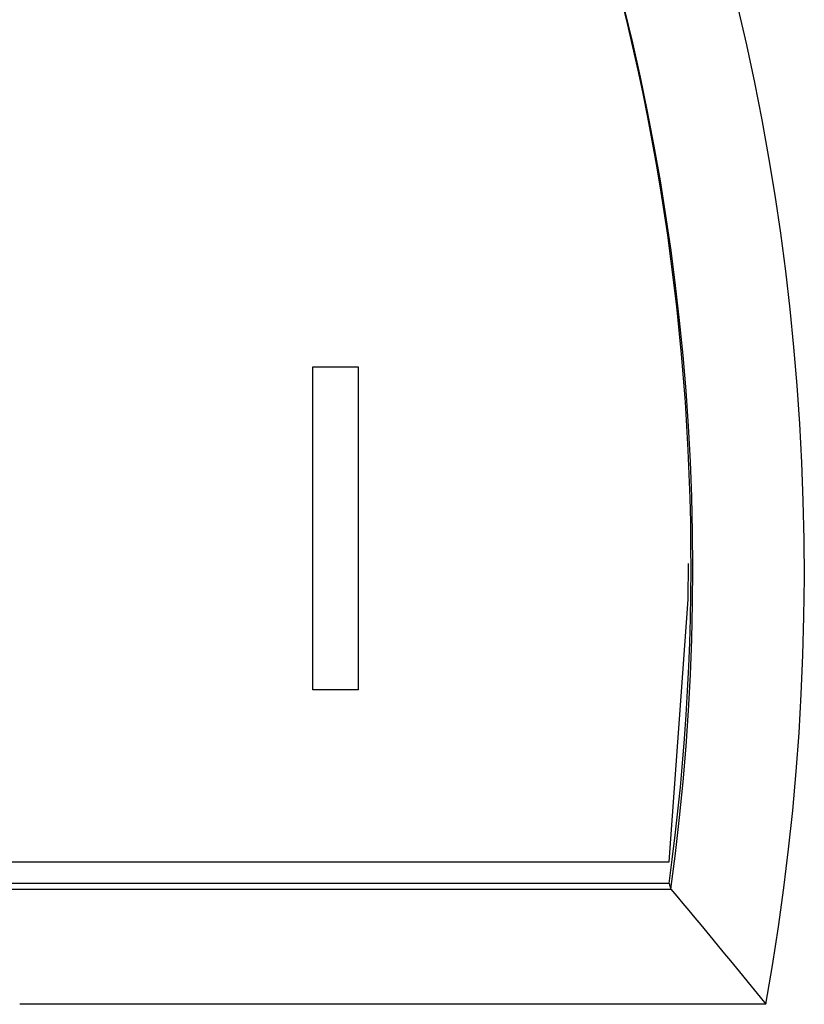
# Model space of a CAD drawing. Header units: millimetres. Extents: x 15458 to 16410, y 10212 to 11278.
# Tile 65 of 139: x 15982.47 to 15989.76, y 10691.89 to 10701.03. Entities that reach past the tile are written whole.
import ezdxf

# ---------------------------------------------------------------- set-up
doc = ezdxf.new("R2010")
doc.units = ezdxf.units.MM

msp = doc.modelspace()

# ---------------------------------------------------------------- linework, layer by layer
at = {"color": 7, "linetype": 'Continuous', "lineweight": 25}
for p, q in [((15985.1918, 10697.8118), (15985.6148, 10697.8118)), ((15985.1918, 10697.8114), (15985.1918, 10697.8118)), ((15985.1918, 10697.8114), (15985.6148, 10697.8114)), ((15985.1918, 10694.8132), (15985.1918, 10697.8114)), ((15985.6148, 10697.8114), (15985.6148, 10697.8118)), ((15985.6148, 10697.8114), (15985.6148, 10694.8132)), ((15985.6148, 10694.8132), (15985.1918, 10694.8132)), ((15981.9005, 10693.2146), (15988.5005, 10693.2146)), ((15988.5006, 10693.0142), (15981.7522, 10693.0142)), ((15981.759, 10692.9618), (15988.5158, 10692.9618)), ((15988.5006, 10693.0142), (15988.5158, 10692.9618)), ((15989.3991, 10691.8922), (15982.4712, 10691.8922))]:
    msp.add_line(p, q, dxfattribs=at)
at = {"color": 7, "linetype": 'Continuous', "lineweight": 25, "flags": 128}
msp.add_lwpolyline([(15988.5005, 10693.2146), (15988.6775, 10695.6514), (15988.6801, 10695.9863)], dxfattribs=at)
at = {"color": 7, "linetype": 'Continuous', "lineweight": 25}
for centre, radius, start, end in [((15967.052, 10695.9019), 22.704, 349.82783, 105.3827), ((15967.0516, 10695.9362), 21.6693, 352.11054, 103.30486), ((15967.0713, 10695.9774), 21.6332, 352.12723, 30.00571)]:
    msp.add_arc(centre, radius, start, end, dxfattribs=at)
msp.add_open_spline([(15988.5158, 10692.9618), (15988.8146, 10692.6073), (15989.1089, 10692.2507), (15989.3991, 10691.8922)], degree=3, dxfattribs=at)

doc.saveas('drawing.dxf')
